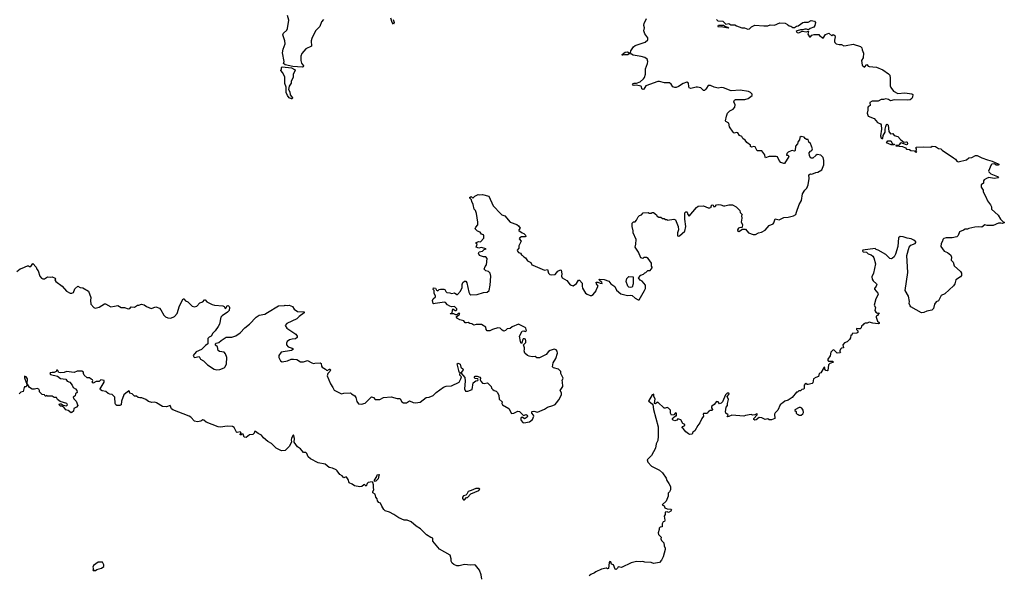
# Model space of a CAD drawing. Extents: x 2240384 to 2404287, y 351326 to 526670.
# Tile 66 of 256: x 2315181 to 2328100, y 408078 to 415372. Entities that reach past the tile are written whole.
import ezdxf

# ---------------------------------------------------------------- set-up
doc = ezdxf.new("R2010")
doc.units = 0

msp = doc.modelspace()

# ---------------------------------------------------------------- linework, layer by layer
at = {"layer": '0CON20XD'}
for points in [[(2319165, 415373), (2319141, 415345), (2319117, 415283), (2319063, 415227), (2319014, 415125), (2319006, 415095), (2319008, 415025), (2318935, 414990), (2318883, 414927), (2318869, 414895), (2318870, 414835), (2318880, 414800), (2318903, 414765), (2318902, 414755), (2318885, 414750), (2318765, 414758), (2318665, 414781), (2318644, 414795), (2318650, 414825), (2318629, 414935), (2318636, 414985), (2318664, 415055), (2318660, 415095), (2318634, 415175), (2318644, 415196), (2318685, 415233), (2318696, 415255), (2318714, 415365), (2318694, 415425)], [(2320079, 415375), (2320093, 415335), (2320085, 415312), (2320067, 415335), (2320050, 415390)], [(2322138, 412028), (2322165, 412021), (2322205, 412027), (2322241, 412069), (2322275, 412087), (2322285, 412082), (2322296, 412036), (2322291, 412005), (2322298, 411985), (2322358, 411948), (2322405, 411890), (2322445, 411880), (2322485, 411908), (2322515, 411952), (2322525, 411952), (2322562, 411915), (2322559, 411875), (2322566, 411846), (2322605, 411782), (2322625, 411767), (2322665, 411752), (2322685, 411753), (2322705, 411764), (2322745, 411812), (2322750, 411835), (2322772, 411875), (2322750, 411905), (2322746, 411924), (2322765, 411925), (2322795, 411911), (2322822, 411908), (2322817, 411925), (2322794, 411945), (2322783, 411965), (2322851, 411961), (2322909, 411939), (2322938, 411905), (2322989, 411869), (2323011, 411821), (2323070, 411775), (2323155, 411750), (2323197, 411757), (2323215, 411750), (2323255, 411714), (2323295, 411692), (2323307, 411693), (2323378, 411815), (2323390, 411845), (2323392, 411885), (2323349, 411939), (2323321, 411951), (2323300, 411985), (2323332, 412018), (2323367, 412033), (2323385, 412050), (2323398, 412052), (2323423, 412077), (2323455, 412080), (2323480, 412115), (2323480, 412125), (2323472, 412135), (2323472, 412175), (2323425, 412238), (2323405, 412249), (2323371, 412249), (2323355, 412238), (2323331, 412245), (2323298, 412318), (2323258, 412385), (2323267, 412427), (2323268, 412485), (2323232, 412575), (2323232, 412602), (2323218, 412655), (2323219, 412701), (2323235, 412720), (2323255, 412720), (2323275, 412740), (2323297, 412785), (2323315, 412802), (2323339, 412811), (2323360, 412835), (2323425, 412840), (2323435, 412832), (2323465, 412832), (2323478, 412842), (2323495, 412842), (2323535, 412810), (2323545, 412790), (2323555, 412790), (2323565, 412780), (2323595, 412780), (2323613, 412763), (2323635, 412762), (2323655, 412750), (2323675, 412750), (2323682, 412742), (2323765, 412752), (2323786, 412746), (2323822, 412655), (2323827, 412615), (2323813, 412575), (2323810, 412535), (2323825, 412530), (2323840, 412535), (2323908, 412595), (2323920, 412655), (2323907, 412755), (2323910, 412785), (2323910, 412835), (2323922, 412848), (2323935, 412850), (2323940, 412845), (2323948, 412815), (2323965, 412792), (2324062, 412905), (2324085, 412923), (2324155, 412928), (2324213, 412903), (2324235, 412902), (2324258, 412912), (2324250, 412925), (2324265, 412940), (2324280, 412935), (2324285, 412920), (2324305, 412920), (2324325, 412940), (2324345, 412947), (2324382, 412942), (2324415, 412928), (2324435, 412928), (2324487, 412943), (2324535, 412942), (2324583, 412913), (2324630, 412865), (2324635, 412840), (2324660, 412815), (2324653, 412797), (2324658, 412765), (2324646, 412715), (2324664, 412685), (2324662, 412648), (2324655, 412640), (2324635, 412644), (2324613, 412637), (2324597, 412615), (2324598, 412605), (2324615, 412593), (2324665, 412620), (2324705, 412620), (2324745, 412572), (2324805, 412550), (2324835, 412552), (2324875, 412573), (2324916, 412584), (2324961, 412609), (2325015, 412668), (2325065, 412692), (2325078, 412705), (2325095, 412757), (2325145, 412743), (2325205, 412774), (2325265, 412778), (2325335, 412795), (2325363, 412815), (2325374, 412845), (2325409, 412945), (2325440, 413000), (2325453, 413085), (2325484, 413135), (2325509, 413161), (2325528, 413205), (2325538, 413285), (2325537, 413333), (2325555, 413346), (2325575, 413343), (2325625, 413367), (2325655, 413370), (2325705, 413402), (2325732, 413465), (2325730, 413525), (2325722, 413562), (2325692, 413592), (2325645, 413600), (2325625, 413590), (2325587, 413553), (2325562, 413552), (2325543, 413583), (2325540, 413625), (2325558, 413645), (2325576, 413654), (2325584, 413675), (2325558, 413745), (2325537, 413765), (2325525, 413800), (2325505, 413800), (2325485, 413810), (2325475, 413830), (2325435, 413840), (2325417, 413825), (2325412, 413795), (2325396, 413774), (2325388, 413742), (2325360, 413710), (2325354, 413655), (2325345, 413646), (2325315, 413653), (2325305, 413650), (2325265, 413632), (2325247, 413615), (2325243, 413595), (2325265, 413592), (2325272, 413575), (2325218, 413485), (2325205, 413483), (2325168, 413498), (2325144, 413524), (2325125, 413570), (2325106, 413576), (2325016, 413576), (2324968, 413558), (2324960, 413565), (2324956, 413596), (2324920, 413650), (2324858, 413648), (2324831, 413701), (2324813, 413707), (2324785, 413698), (2324770, 413705), (2324770, 413725), (2324721, 413761), (2324700, 413790), (2324671, 413811), (2324655, 413838), (2324625, 413852), (2324605, 413888), (2324585, 413892), (2324555, 413882), (2324542, 413895), (2324496, 413966), (2324487, 414015), (2324448, 414035), (2324442, 414045), (2324453, 414107), (2324470, 414145), (2324500, 414175), (2324543, 414197), (2324562, 414225), (2324568, 414255), (2324552, 414295), (2324560, 414315), (2324575, 414322), (2324694, 414324), (2324740, 414335), (2324790, 414375), (2324790, 414395), (2324770, 414415), (2324745, 414427), (2324635, 414446), (2324515, 414437), (2324415, 414477), (2324385, 414480), (2324345, 414472), (2324295, 414486), (2324245, 414509), (2324214, 414506), (2324192, 414472), (2324185, 414458), (2324165, 414442), (2324155, 414442), (2324118, 414478), (2324075, 414488), (2324055, 414488), (2323985, 414467), (2323966, 414476), (2323959, 414495), (2323955, 414540), (2323935, 414552), (2323885, 414533), (2323825, 414494), (2323795, 414482), (2323775, 414481), (2323752, 414492), (2323730, 414525), (2323705, 414541), (2323642, 414542), (2323575, 414561), (2323555, 414561), (2323398, 414505), (2323369, 414461), (2323355, 414456), (2323346, 414466), (2323340, 414495), (2323331, 414501), (2323275, 414514), (2323245, 414508), (2323232, 414512), (2323220, 414525), (2323229, 414535), (2323245, 414540), (2323273, 414537), (2323323, 414557), (2323366, 414594), (2323380, 414615), (2323391, 414655), (2323393, 414725), (2323419, 414795), (2323423, 414825), (2323415, 414852), (2323384, 414874), (2323335, 414890), (2323230, 414905), (2323209, 414919), (2323197, 414937), (2323198, 414965), (2323233, 415015), (2323255, 415033), (2323388, 415075), (2323424, 415106), (2323423, 415135), (2323383, 415185), (2323368, 415225), (2323380, 415265), (2323372, 415295), (2323374, 415325), (2323394, 415356), (2323404, 415386)], [(2324324, 415374), (2324342, 415355), (2324405, 415352), (2324445, 415315), (2324485, 415321), (2324512, 415305), (2324563, 415303), (2324585, 415289), (2324655, 415266), (2324693, 415263), (2324735, 415248), (2324758, 415252), (2324781, 415279), (2324825, 415302), (2324945, 415292), (2324995, 415293), (2325027, 415303), (2325085, 415300), (2325155, 415332), (2325225, 415328), (2325255, 415310), (2325275, 415290), (2325297, 415287), (2325325, 415270), (2325345, 415270), (2325375, 415288), (2325395, 415290), (2325456, 415334), (2325475, 415340), (2325525, 415341), (2325565, 415360), (2325588, 415358), (2325611, 415351), (2325623, 415335), (2325616, 415295), (2325600, 415275), (2325554, 415256), (2325532, 415238), (2325505, 415248), (2325482, 415248), (2325455, 415238), (2325425, 415238), (2325384, 415226), (2325368, 415215), (2325383, 415203), (2325405, 415201), (2325447, 415223), (2325505, 415211), (2325525, 415220), (2325530, 415215), (2325521, 415181), (2325545, 415148), (2325555, 415148), (2325575, 415169), (2325604, 415176), (2325665, 415177), (2325674, 415164), (2325725, 415128), (2325755, 415176), (2325796, 415196), (2325835, 415162), (2325855, 415178), (2325878, 415165), (2325882, 415145), (2325870, 415105), (2325870, 415085), (2325875, 415071), (2325895, 415054), (2325935, 415044), (2325965, 415044), (2325995, 415030), (2326025, 415031), (2326115, 415051), (2326215, 415019), (2326232, 415002), (2326235, 414975), (2326253, 414933), (2326248, 414872), (2326224, 414835), (2326234, 414774), (2326265, 414747), (2326295, 414782), (2326315, 414760), (2326325, 414757), (2326425, 414748), (2326505, 414712), (2326582, 414662), (2326596, 414645), (2326604, 414606), (2326604, 414504), (2326612, 414482), (2326645, 414432), (2326705, 414404), (2326795, 414410), (2326888, 414398), (2326898, 414388), (2326897, 414355), (2326887, 414335), (2326865, 414321), (2326835, 414314), (2326655, 414319), (2326605, 414308), (2326580, 414325), (2326545, 414334), (2326515, 414323), (2326485, 414322), (2326445, 414300), (2326365, 414303), (2326335, 414286), (2326338, 414245), (2326313, 414227), (2326308, 414215), (2326311, 414185), (2326302, 414145), (2326315, 414106), (2326393, 414073), (2326434, 414024), (2326475, 414006), (2326485, 413990), (2326488, 413935), (2326476, 413845), (2326485, 413816), (2326495, 413810), (2326506, 413814), (2326509, 413851), (2326538, 413895), (2326537, 413935), (2326545, 413969), (2326555, 413996), (2326565, 413999), (2326576, 413985), (2326584, 413904), (2326605, 413872), (2326637, 413877), (2326655, 413852), (2326705, 413837), (2326737, 413797), (2326783, 413763), (2326815, 413769), (2326827, 413765), (2326831, 413745), (2326826, 413734), (2326815, 413729), (2326745, 413757), (2326732, 413748), (2326717, 413723), (2326678, 413722), (2326676, 413714), (2326765, 413707), (2326805, 413688), (2326815, 413673), (2326857, 413667), (2326875, 413654), (2326922, 413652), (2326930, 413635), (2326945, 413631), (2326952, 413635), (2326940, 413655), (2326950, 413665), (2326950, 413675), (2326940, 413685), (2326945, 413700), (2327035, 413703), (2327135, 413698), (2327155, 413710), (2327196, 413706), (2327235, 413682), (2327265, 413678), (2327285, 413658), (2327435, 413558), (2327459, 413539), (2327476, 413516), (2327495, 413506), (2327605, 413530), (2327635, 413558), (2327675, 413562), (2327720, 413590), (2327745, 413590), (2327805, 413560), (2327880, 413530), (2327941, 413515), (2328029, 413475), (2328030, 413465), (2328018, 413462), (2327995, 413464), (2327970, 413480), (2327935, 413474), (2327926, 413465), (2327893, 413385), (2327895, 413373), (2327925, 413348), (2328011, 413315), (2328022, 413295), (2327965, 413289), (2327895, 413299), (2327865, 413287), (2327835, 413270), (2327828, 413255), (2327828, 413225), (2327798, 413205), (2327798, 413175), (2327823, 413135), (2327823, 413115), (2327838, 413075), (2327857, 413047), (2327878, 412995), (2327921, 412941), (2327931, 412915), (2327931, 412885), (2328021, 412805), (2328052, 412752), (2328085, 412720), (2328100, 412715), (2328100, 412705), (2328075, 412698), (2328055, 412702), (2328025, 412699), (2327955, 412670), (2327875, 412670), (2327845, 412677), (2327805, 412647), (2327765, 412652), (2327715, 412650), (2327635, 412632), (2327615, 412622), (2327585, 412622), (2327565, 412608), (2327514, 412586), (2327495, 412540), (2327475, 412520), (2327415, 412510), (2327335, 412510), (2327305, 412500), (2327292, 412488), (2327290, 412465), (2327270, 412435), (2327268, 412395), (2327310, 412335), (2327354, 412314), (2327399, 412279), (2327409, 412255), (2327402, 412215), (2327429, 412189), (2327442, 412142), (2327524, 412065), (2327537, 412045), (2327537, 412015), (2327524, 411996), (2327465, 411955), (2327451, 411905), (2327435, 411876), (2327320, 411775), (2327271, 411749), (2327237, 411683), (2327205, 411666), (2327185, 411639), (2327170, 411580), (2327151, 411559), (2327085, 411547), (2327045, 411529), (2327015, 411524), (2326874, 411604), (2326864, 411615), (2326853, 411645), (2326856, 411674), (2326844, 411744), (2326797, 411815), (2326833, 412055), (2326823, 412275), (2326853, 412387), (2326875, 412410), (2326930, 412435), (2326940, 412445), (2326940, 412455), (2326915, 412477), (2326880, 412495), (2326824, 412504), (2326775, 412523), (2326733, 412527), (2326713, 412507), (2326702, 412395), (2326672, 412295), (2326655, 412260), (2326635, 412240), (2326617, 412233), (2326600, 412235), (2326545, 412288), (2326447, 412347), (2326420, 412355), (2326405, 412370), (2326242, 412345), (2326241, 412335), (2326249, 412325), (2326290, 412320), (2326315, 412298), (2326355, 412286), (2326375, 412266), (2326388, 412245), (2326411, 412165), (2326382, 412045), (2326363, 411995), (2326368, 411965), (2326378, 411945), (2326422, 411905), (2326427, 411895), (2326418, 411872), (2326398, 411845), (2326398, 411835), (2326441, 411781), (2326443, 411765), (2326413, 411707), (2326393, 411625), (2326410, 411595), (2326402, 411555), (2326414, 411534), (2326435, 411520), (2326457, 411525), (2326435, 411490), (2326420, 411480), (2326417, 411465), (2326435, 411412), (2326456, 411396), (2326456, 411385), (2326445, 411380), (2326375, 411387), (2326325, 411400), (2326302, 411388), (2326274, 411386), (2326255, 411378), (2326246, 411364), (2326225, 411350), (2326222, 411328), (2326210, 411315), (2326185, 411312), (2326162, 411318), (2326162, 411305), (2326178, 411285), (2326178, 411265), (2326163, 411257), (2326105, 411250), (2326100, 411230), (2326085, 411230), (2326080, 411195), (2326067, 411175), (2326036, 411144), (2326005, 411130), (2325980, 411105), (2325990, 411065), (2325965, 411060), (2325952, 411045), (2325940, 411025), (2325940, 411015), (2325950, 411005), (2325945, 411000), (2325905, 410994), (2325865, 411038), (2325850, 411035), (2325822, 411005), (2325815, 410960), (2325783, 410917), (2325782, 410905), (2325795, 410890), (2325845, 410887), (2325860, 410875), (2325812, 410858), (2325791, 410839), (2325785, 410766), (2325775, 410760), (2325760, 410765), (2325747, 410785), (2325747, 410807), (2325735, 410810), (2325693, 410737), (2325672, 410725), (2325663, 410687), (2325625, 410673), (2325598, 410655), (2325588, 410605), (2325580, 410595), (2325525, 410582), (2325515, 410582), (2325496, 410596), (2325485, 410593), (2325476, 410575), (2325472, 410528), (2325465, 410520), (2325443, 410517), (2325425, 410500), (2325405, 410500), (2325385, 410480), (2325375, 410480), (2325315, 410412), (2325262, 410378), (2325220, 410365), (2325195, 410340), (2325180, 410335), (2325160, 410315), (2325130, 410245), (2325095, 410210), (2325086, 410194), (2325088, 410135), (2325045, 410117), (2325015, 410118), (2324995, 410130), (2324964, 410124), (2324917, 410147), (2324885, 410148), (2324845, 410119), (2324825, 410113), (2324814, 410124), (2324814, 410135), (2324858, 410185), (2324860, 410195), (2324855, 410198), (2324826, 410184), (2324795, 410180), (2324777, 410187), (2324704, 410176), (2324683, 410167), (2324525, 410181), (2324485, 410162), (2324465, 410160), (2324478, 410185), (2324448, 410208), (2324442, 410222), (2324449, 410285), (2324469, 410305), (2324469, 410335), (2324482, 410385), (2324462, 410425), (2324485, 410450), (2324488, 410465), (2324485, 410470), (2324465, 410470), (2324440, 410445), (2324402, 410355), (2324385, 410338), (2324365, 410330), (2324346, 410356), (2324322, 410358), (2324295, 410318), (2324260, 410295), (2324260, 410275), (2324270, 410255), (2324265, 410240), (2324235, 410240), (2324225, 410230), (2324215, 410230), (2324208, 410212), (2324195, 410200), (2324155, 410200), (2324150, 410195), (2324153, 410165), (2324130, 410135), (2324105, 410080), (2324078, 410045), (2324038, 409975), (2324013, 409957), (2324005, 409930), (2323975, 409928), (2323955, 409933), (2323920, 409960), (2323885, 410003)], [(2324475, 415261), (2324386, 415276), (2324352, 415272), (2324344, 415286), (2324352, 415298), (2324365, 415301), (2324415, 415299), (2324442, 415282), (2324478, 415275), (2324483, 415265), (2324475, 415261)], [(2323095, 414904), (2323088, 414905), (2323088, 414915), (2323126, 414944), (2323158, 414948), (2323178, 414935), (2323178, 414925), (2323159, 414911), (2323115, 414912), (2323095, 414904)], [(2318745, 414331), (2318715, 414346), (2318694, 414375), (2318679, 414415), (2318676, 414485), (2318660, 414535), (2318658, 414618), (2318633, 414675), (2318609, 414705), (2318616, 414725), (2318614, 414745), (2318625, 414752), (2318745, 414739), (2318785, 414720), (2318797, 414705), (2318771, 414655), (2318767, 414613), (2318744, 414566), (2318743, 414537), (2318715, 414498), (2318707, 414455), (2318726, 414425), (2318730, 414385), (2318762, 414345), (2318755, 414332), (2318745, 414331)], [(2326655, 413730), (2326615, 413731), (2326554, 413755), (2326570, 413780), (2326605, 413782), (2326617, 413775), (2326635, 413738), (2326658, 413738), (2326655, 413730)], [(2316425, 411612), (2316469, 411619), (2316514, 411594), (2316555, 411593), (2316605, 411576), (2316625, 411580), (2316645, 411602), (2316685, 411598), (2316725, 411622), (2316745, 411623), (2316777, 411637), (2316815, 411630), (2316845, 411608), (2316905, 411582), (2316965, 411602), (2317013, 411583), (2317033, 411563), (2317074, 411494), (2317095, 411472), (2317125, 411458), (2317165, 411453), (2317212, 411475), (2317247, 411515), (2317276, 411615), (2317325, 411708), (2317335, 411707), (2317355, 411682), (2317385, 411667), (2317443, 411613), (2317475, 411600), (2317505, 411613), (2317545, 411653), (2317585, 411668), (2317605, 411692), (2317615, 411692), (2317635, 411668), (2317704, 411634), (2317735, 411623), (2317845, 411617), (2317862, 411605), (2317875, 411580), (2317886, 411585), (2317905, 411617), (2317915, 411620), (2317929, 411605), (2317934, 411594), (2317930, 411555), (2317909, 411532), (2317837, 411485), (2317820, 411465), (2317801, 411375), (2317785, 411342), (2317745, 411287), (2317713, 411255), (2317693, 411217), (2317665, 411202), (2317650, 411185), (2317650, 411115), (2317618, 411095), (2317565, 411042), (2317495, 411012), (2317459, 410965), (2317464, 410945), (2317475, 410937), (2317535, 410950), (2317554, 410914), (2317594, 410894), (2317645, 410842), (2317734, 410784), (2317765, 410773), (2317805, 410778), (2317865, 410802), (2317876, 410814), (2317893, 410855), (2317897, 410935), (2317880, 410985), (2317865, 411008), (2317804, 411014), (2317787, 411027), (2317778, 411075), (2317751, 411101), (2317748, 411115), (2317760, 411125), (2317795, 411133), (2317825, 411162), (2317890, 411205), (2317965, 411202), (2318015, 411220), (2318075, 411263), (2318135, 411327), (2318197, 411373), (2318284, 411466), (2318325, 411491), (2318395, 411508), (2318433, 411527), (2318575, 411617), (2318655, 411618), (2318665, 411622), (2318695, 411618), (2318715, 411622), (2318760, 411605), (2318781, 411571), (2318825, 411539), (2318913, 411535), (2318915, 411524), (2318848, 411475), (2318818, 411445), (2318685, 411382), (2318663, 411357), (2318685, 411322), (2318804, 411244), (2318822, 411215), (2318822, 411198), (2318799, 411181), (2318755, 411179), (2318722, 411168), (2318692, 411145), (2318682, 411125), (2318682, 411105), (2318702, 411075), (2318755, 411058), (2318772, 411045), (2318745, 411031), (2318610, 411005), (2318582, 410965), (2318582, 410935), (2318604, 410894), (2318625, 410880), (2318695, 410894), (2318744, 410916), (2318775, 410916), (2318815, 410909), (2318865, 410879), (2318905, 410881), (2318955, 410899), (2319015, 410866), (2319035, 410857), (2319055, 410864), (2319125, 410869), (2319135, 410858), (2319141, 410825), (2319151, 410811), (2319193, 410785), (2319205, 410770), (2319215, 410768), (2319245, 410786), (2319256, 410786), (2319259, 410775), (2319251, 410755), (2319223, 410725), (2319216, 410695), (2319260, 410590), (2319291, 410545), (2319306, 410506), (2319405, 410460), (2319435, 410468), (2319520, 410475), (2319535, 410458), (2319578, 410435), (2319592, 410412), (2319605, 410360), (2319625, 410330), (2319665, 410326), (2319715, 410336), (2319795, 410420), (2319825, 410412), (2319845, 410386), (2319905, 410384), (2319955, 410412), (2320055, 410422), (2320135, 410399), (2320165, 410400), (2320175, 410393), (2320195, 410355), (2320215, 410343), (2320255, 410343), (2320295, 410366), (2320345, 410346), (2320375, 410341), (2320435, 410350), (2320515, 410414), (2320555, 410418), (2320604, 410436), (2320645, 410479), (2320743, 410547), (2320775, 410560), (2320845, 410567), (2320945, 410611), (2320971, 410655), (2320978, 410685), (2320957, 410705), (2320954, 410715), (2320960, 410735), (2320946, 410746), (2320941, 410765), (2320922, 410855), (2320935, 410863), (2320959, 410849), (2320971, 410811), (2320999, 410785), (2320994, 410765), (2320968, 410735), (2321020, 410675), (2321024, 410625), (2321016, 410525), (2321032, 410495), (2321060, 410495), (2321118, 410515), (2321130, 410605), (2321165, 410630), (2321190, 410635), (2321198, 410645), (2321190, 410655), (2321155, 410663), (2321142, 410675), (2321155, 410690), (2321185, 410690), (2321218, 410678), (2321228, 410665), (2321222, 410645), (2321230, 410625), (2321252, 410602), (2321275, 410597), (2321315, 410606), (2321325, 410601), (2321365, 410558), (2321372, 410535), (2321388, 410518), (2321405, 410504), (2321434, 410494), (2321449, 410479), (2321468, 410438), (2321470, 410390), (2321510, 410355), (2321506, 410335), (2321514, 410315), (2321598, 410268), (2321632, 410202), (2321665, 410208), (2321715, 410234), (2321738, 410228), (2321790, 410175), (2321825, 410187), (2321835, 410180), (2321842, 410165), (2321839, 410155), (2321815, 410136), (2321805, 410134), (2321775, 410152), (2321758, 410142), (2321755, 410125), (2321761, 410111), (2321781, 410085), (2321795, 410079), (2321869, 410091), (2321909, 410121), (2321927, 410167), (2321922, 410182), (2321902, 410205), (2321900, 410225), (2321905, 410230), (2321927, 410233), (2321975, 410218), (2322065, 410258), (2322105, 410287), (2322174, 410306), (2322205, 410322), (2322226, 410344), (2322255, 410380), (2322292, 410445), (2322290, 410475), (2322272, 410505), (2322308, 410555), (2322302, 410618), (2322300, 410635), (2322310, 410665), (2322282, 410725), (2322280, 410755), (2322250, 410785), (2322183, 410803), (2322172, 410815), (2322181, 410865), (2322214, 410925), (2322236, 410995), (2322235, 411020), (2322219, 411039), (2322195, 411048), (2322143, 411027), (2322120, 411015), (2322088, 410975), (2322003, 410933), (2321965, 410932), (2321945, 410948), (2321907, 410947), (2321865, 410956), (2321843, 410965), (2321810, 410995), (2321798, 411025), (2321806, 411044), (2321806, 411066), (2321790, 411105), (2321820, 411135), (2321824, 411156), (2321816, 411176), (2321805, 411184), (2321789, 411181), (2321778, 411165), (2321770, 411125), (2321762, 411122), (2321750, 411145), (2321740, 411215), (2321775, 411282), (2321795, 411289), (2321815, 411280), (2321830, 411285), (2321822, 411322), (2321813, 411333), (2321725, 411373), (2321642, 411338), (2321615, 411317), (2321576, 411314), (2321555, 411292), (2321535, 411283), (2321510, 411295), (2321485, 411320), (2321455, 411327), (2321385, 411303), (2321350, 411285), (2321315, 411288), (2321302, 411305), (2321297, 411335), (2321240, 411370), (2321171, 411369), (2321141, 411361), (2321115, 411378), (2321085, 411382), (2321065, 411398), (2321045, 411391), (2321025, 411394), (2321008, 411418), (2320955, 411430), (2320925, 411448), (2320912, 411465), (2320913, 411477), (2320945, 411497), (2320955, 411516), (2320935, 411516), (2320915, 411498), (2320905, 411497), (2320875, 411511), (2320835, 411510), (2320830, 411515), (2320845, 411518), (2320854, 411526), (2320863, 411577), (2320895, 411556), (2320906, 411554), (2320915, 411563), (2320915, 411577), (2320885, 411606), (2320845, 411602), (2320825, 411610), (2320795, 411627), (2320769, 411659), (2320755, 411662), (2320634, 411644), (2320615, 411642), (2320608, 411648), (2320598, 411685), (2320607, 411705), (2320636, 411735), (2320636, 411746), (2320617, 411777), (2320620, 411815), (2320608, 411828), (2320610, 411850), (2320635, 411848), (2320651, 411821), (2320665, 411812), (2320685, 411830), (2320704, 411836), (2320746, 411836), (2320760, 411830), (2320770, 411805), (2320785, 411792), (2320825, 411787), (2320845, 411778), (2320885, 411788), (2320915, 411762), (2320925, 411762), (2320965, 411810), (2320986, 411855), (2320987, 411895), (2320995, 411920), (2321015, 411940), (2321035, 411940), (2321046, 411916), (2321073, 411793), (2321087, 411767), (2321101, 411761), (2321185, 411762), (2321265, 411791), (2321316, 411794), (2321340, 411815), (2321354, 411885), (2321363, 412005), (2321353, 412045), (2321332, 412065), (2321296, 412076), (2321277, 412097), (2321287, 412133), (2321306, 412155), (2321316, 412235), (2321295, 412258), (2321265, 412258), (2321215, 412274), (2321200, 412305), (2321208, 412325), (2321255, 412334), (2321276, 412354), (2321300, 412365), (2321235, 412379), (2321205, 412374), (2321170, 412385), (2321184, 412424), (2321170, 412435), (2321172, 412445), (2321205, 412462), (2321225, 412456), (2321270, 412505), (2321272, 412535), (2321267, 412547), (2321241, 412555), (2321223, 412583), (2321188, 412595), (2321158, 412625), (2321165, 412648), (2321192, 412678), (2321193, 412715), (2321176, 412826), (2321162, 412865), (2321144, 412884), (2321132, 412945), (2321112, 412985), (2321110, 413005), (2321085, 413030), (2321085, 413040), (2321095, 413040), (2321105, 413050), (2321125, 413030), (2321153, 413057), (2321195, 413077), (2321215, 413072), (2321255, 413078), (2321335, 413053), (2321395, 412930), (2321492, 412825), (2321505, 412812), (2321548, 412798), (2321615, 412712), (2321702, 412682), (2321726, 412666), (2321748, 412635), (2321730, 412615), (2321732, 412605), (2321775, 412573), (2321796, 412566), (2321816, 412545), (2321820, 412525), (2321815, 412521), (2321765, 412519), (2321745, 412510), (2321734, 412495), (2321761, 412465), (2321731, 412405), (2321728, 412372), (2321706, 412345), (2321711, 412331), (2321725, 412317), (2321750, 412305), (2321760, 412295), (2321760, 412285), (2321775, 412280), (2321795, 412258), (2321818, 412245), (2321844, 412204), (2321888, 412185), (2321902, 412155), (2321915, 412147), (2322065, 412084), (2322105, 412092), (2322120, 412045), (2322138, 412028)], [(2315144, 412066), (2315185, 412102), (2315215, 412108), (2315285, 412140), (2315295, 412140), (2315305, 412130), (2315325, 412132), (2315355, 412170), (2315398, 412125), (2315407, 412095), (2315424, 412074), (2315446, 412006), (2315467, 411977), (2315485, 411968), (2315505, 411971), (2315545, 411997), (2315585, 411992), (2315605, 411998), (2315645, 411980), (2315650, 411965), (2315643, 411955), (2315653, 411935), (2315740, 411875), (2315796, 411806), (2315845, 411782), (2315865, 411782), (2315885, 411792), (2315905, 411838), (2315945, 411872), (2315975, 411858), (2316011, 411851), (2316085, 411808), (2316116, 411725), (2316109, 411685), (2316116, 411636), (2316155, 411592), (2316173, 411583), (2316225, 411598), (2316295, 411642), (2316305, 411642), (2316375, 411600), (2316425, 411612)], [(2323195, 411854), (2323175, 411859), (2323162, 411872), (2323138, 411935), (2323145, 411972), (2323175, 412002), (2323228, 411995), (2323231, 411905), (2323218, 411862), (2323195, 411854)], [(2321246, 408025), (2321236, 408086), (2321216, 408145), (2321160, 408210), (2321145, 408216), (2321095, 408212), (2321015, 408218), (2320945, 408204), (2320915, 408204), (2320875, 408218), (2320855, 408237), (2320841, 408265), (2320843, 408295), (2320830, 408340), (2320691, 408421), (2320602, 408525), (2320600, 408565), (2320575, 408573), (2320520, 408610), (2320439, 408689), (2320385, 408722), (2320318, 408778), (2320265, 408800), (2320225, 408803), (2320155, 408832), (2320088, 408878), (2320035, 408905), (2319975, 408924), (2319960, 408940), (2319931, 408985), (2319917, 409025), (2319893, 409035), (2319874, 409054), (2319870, 409080), (2319854, 409105), (2319844, 409144), (2319815, 409160), (2319814, 409175), (2319826, 409204), (2319821, 409225), (2319824, 409265), (2319814, 409294), (2319804, 409304), (2319752, 409298), (2319739, 409285), (2319725, 409248), (2319705, 409268), (2319694, 409266), (2319668, 409242), (2319645, 409238), (2319575, 409254), (2319545, 409276), (2319505, 409290), (2319491, 409335), (2319475, 409362), (2319465, 409370), (2319435, 409357), (2319414, 409384), (2319382, 409402), (2319348, 409448), (2319331, 409461), (2319286, 409486), (2319243, 409493), (2319188, 409535), (2319095, 409556), (2318997, 409607), (2318966, 409635), (2318948, 409678), (2318935, 409692), (2318905, 409692), (2318885, 409710), (2318865, 409740), (2318824, 409764), (2318784, 409824), (2318786, 409875), (2318775, 409920), (2318765, 409912), (2318745, 409875), (2318742, 409855), (2318749, 409831), (2318720, 409775), (2318663, 409717), (2318615, 409712), (2318548, 409745), (2318485, 409806), (2318436, 409836), (2318381, 409881), (2318355, 409917), (2318309, 409939), (2318275, 409967), (2318260, 409965), (2318258, 409945), (2318240, 409925), (2318198, 409922), (2318152, 409888), (2318125, 409890), (2318115, 409930), (2318095, 409930), (2318085, 409920), (2318075, 409920), (2318073, 409927), (2318088, 409948), (2318075, 409960), (2318035, 409953), (2318025, 409958), (2317996, 410016), (2317975, 410031), (2317904, 410034), (2317815, 410024), (2317785, 410027), (2317626, 410086), (2317595, 410116), (2317585, 410119), (2317557, 410103), (2317515, 410091), (2317475, 410101), (2317425, 410154), (2317406, 410166), (2317192, 410252), (2317173, 410265), (2317155, 410306), (2317105, 410288), (2317055, 410293), (2316975, 410344), (2316955, 410349), (2316915, 410346), (2316871, 410361), (2316835, 410387), (2316785, 410408), (2316755, 410409), (2316734, 410414), (2316715, 410428), (2316685, 410430), (2316658, 410458), (2316625, 410470), (2316618, 410498), (2316595, 410488), (2316549, 410445), (2316517, 410365), (2316513, 410317), (2316495, 410308), (2316455, 410308), (2316444, 410314), (2316434, 410334), (2316427, 410415), (2316413, 410433), (2316392, 410452), (2316364, 410454), (2316343, 410463), (2316312, 410492), (2316261, 410501), (2316242, 410512), (2316238, 410525), (2316290, 410615), (2316288, 410635), (2316245, 410642), (2316225, 410623), (2316185, 410620), (2316145, 410598), (2316132, 410615), (2316140, 410635), (2316138, 410645), (2316118, 410652), (2316095, 410668), (2316065, 410672), (2316028, 410705), (2316018, 410725), (2316020, 410745), (2315995, 410758), (2315935, 410757), (2315895, 410740), (2315795, 410752), (2315762, 410738), (2315715, 410737), (2315695, 410742), (2315675, 410770), (2315665, 410770), (2315660, 410755), (2315635, 410738), (2315605, 410742), (2315580, 410735), (2315578, 410725), (2315585, 410713), (2315675, 410690), (2315715, 410662), (2315785, 410654), (2315805, 410628), (2315837, 410615), (2315868, 410575), (2315882, 410542), (2315915, 410526), (2315932, 410505), (2315934, 410476), (2315915, 410460), (2315910, 410435), (2315882, 410415), (2315893, 410393), (2315920, 410365), (2315942, 410308), (2315926, 410284), (2315891, 410269), (2315886, 410234), (2315866, 410214), (2315855, 410210), (2315815, 410240), (2315785, 410250), (2315760, 410285), (2315735, 410300), (2315715, 410300), (2315700, 410315), (2315702, 410328), (2315725, 410330), (2315752, 410312), (2315795, 410303), (2315810, 410315), (2315801, 410331), (2315711, 410361), (2315677, 410387), (2315662, 410412), (2315635, 410412), (2315605, 410430), (2315545, 410430), (2315535, 410440), (2315525, 410430), (2315515, 410430), (2315507, 410447), (2315475, 410451), (2315440, 410485), (2315441, 410505), (2315433, 410523), (2315409, 410531), (2315375, 410521), (2315345, 410521), (2315311, 410541), (2315285, 410587), (2315278, 410588), (2315281, 410655), (2315264, 410685), (2315245, 410693), (2315242, 410672), (2315265, 410608), (2315272, 410602), (2315274, 410575), (2315265, 410552), (2315245, 410550), (2315239, 410541), (2315228, 410492), (2315195, 410480), (2315175, 410462)], [(2323885, 410003), (2323874, 410014), (2323875, 410020), (2323881, 410029), (2323906, 410044), (2323907, 410057), (2323881, 410071), (2323855, 410120), (2323815, 410130), (2323802, 410115), (2323775, 410106), (2323755, 410115), (2323748, 410125), (2323746, 410135), (2323754, 410146), (2323785, 410170), (2323798, 410172), (2323800, 410205), (2323785, 410210), (2323764, 410186), (2323735, 410182), (2323720, 410205), (2323720, 410245), (2323694, 410274), (2323675, 410282), (2323648, 410272), (2323635, 410274), (2323555, 410349), (2323545, 410348), (2323525, 410330), (2323510, 410335), (2323518, 410395), (2323503, 410425), (2323500, 410455), (2323481, 410449), (2323430, 410365), (2323452, 410352), (2323488, 410318), (2323495, 410254), (2323560, 410025), (2323559, 409905), (2323552, 409848), (2323534, 409804), (2323523, 409745), (2323469, 409651), (2323413, 409595), (2323423, 409563), (2323470, 409510), (2323575, 409459), (2323616, 409425), (2323661, 409355), (2323672, 409322), (2323699, 409285), (2323718, 409245), (2323719, 409201), (2323706, 409174), (2323688, 409155), (2323688, 409115), (2323665, 409050), (2323610, 409005), (2323635, 408990), (2323644, 408964), (2323675, 408950), (2323725, 408948), (2323733, 408935), (2323725, 408918), (2323695, 408900), (2323675, 408910), (2323652, 408905), (2323648, 408875), (2323637, 408855), (2323647, 408803), (2323640, 408785), (2323625, 408780), (2323610, 408755), (2323610, 408715), (2323585, 408710), (2323573, 408697), (2323573, 408677), (2323560, 408635), (2323563, 408615), (2323597, 408577), (2323592, 408555), (2323602, 408535), (2323632, 408502), (2323637, 408465), (2323652, 408435), (2323652, 408418), (2323625, 408320), (2323604, 408276), (2323575, 408247), (2323496, 408234), (2323465, 408244), (2323385, 408251), (2323355, 408261), (2323325, 408254), (2323275, 408260), (2323202, 408242), (2323075, 408182), (2323033, 408187), (2323025, 408170), (2323005, 408152), (2322995, 408160), (2322974, 408214), (2322946, 408225), (2322935, 408255), (2322925, 408259), (2322914, 408245), (2322905, 408168), (2322895, 408162), (2322885, 408172), (2322875, 408172), (2322815, 408158), (2322740, 408125), (2322725, 408110), (2322675, 408090), (2322655, 408072)], [(2325408, 410178), (2325435, 410182), (2325455, 410198), (2325463, 410217), (2325462, 410245), (2325445, 410272), (2325425, 410282), (2325408, 410282), (2325352, 410248), (2325352, 410242), (2325368, 410228), (2325370, 410205), (2325382, 410192), (2325395, 410190), (2325408, 410178)], [(2319837, 409307), (2319834, 409325), (2319868, 409375), (2319872, 409395), (2319895, 409400), (2319900, 409395), (2319892, 409388), (2319884, 409345), (2319855, 409312), (2319837, 409307)], [(2321015, 409070), (2321045, 409100), (2321055, 409100), (2321102, 409148), (2321205, 409190), (2321218, 409208), (2321205, 409218), (2321165, 409218), (2321105, 409190), (2321065, 409180), (2321048, 409142), (2321035, 409130), (2321005, 409120), (2320990, 409105), (2320990, 409085), (2321005, 409070), (2321015, 409070)], [(2316145, 408140), (2316175, 408142), (2316194, 408156), (2316255, 408170), (2316283, 408195), (2316286, 408216), (2316265, 408252), (2316212, 408248), (2316150, 408205), (2316141, 408185), (2316150, 408155), (2316140, 408145), (2316145, 408140)]]:
    msp.add_lwpolyline(points, dxfattribs=at)

doc.saveas('drawing.dxf')
